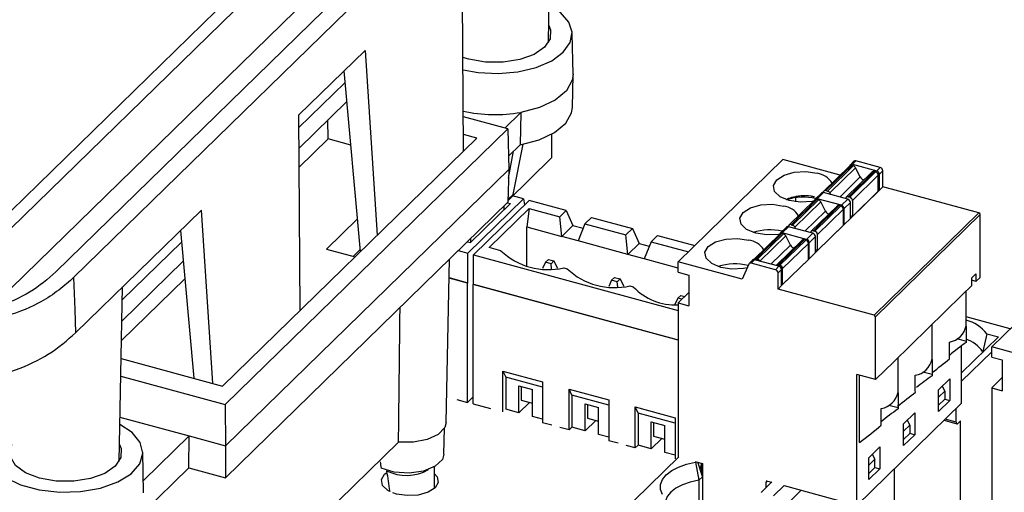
# Model space of a CAD drawing. Header units: millimetres. Extents: x 15 to 398, y 23 to 267.
# Tile 29 of 31: x 347 to 380, y 200 to 216. Entities that reach past the tile are written whole.
import ezdxf

# ---------------------------------------------------------------- set-up
doc = ezdxf.new("R2010")
doc.units = ezdxf.units.MM

msp = doc.modelspace()

# ---------------------------------------------------------------- linework, layer by layer
at = {"color": 7, "linetype": 'Continuous', "lineweight": 25}
for p, q in [((345.9575, 208.322), (362.4993, 224.4673)), ((362.6607, 224.0444), (346.2456, 208.0229)), ((364.3482, 222.7692), (348.3015, 207.1071)), ((364.9469, 222.5906), (348.8941, 206.9226)), ((346.3142, 206.0908), (362.7299, 222.1131)), ((364.7529, 214.7699), (364.8717, 220.6042)), ((361.9201, 211.1476), (361.8729, 217.6772)), ((365.5758, 213.7162), (365.548, 215.0768)), ((356.4052, 212.3406), (358.6278, 214.5099)), ((358.6278, 214.5099), (359.0341, 208.3308)), ((358.4725, 207.7827), (357.9273, 213.8262)), ((365.5536, 212.5996), (365.5758, 213.6881)), ((357.9627, 213.4339), (356.4083, 211.9168)), ((358.0201, 212.7976), (356.4132, 211.2293)), ((358.024, 212.7548), (357.9866, 212.765)), ((356.4052, 212.3406), (356.4524, 205.811)), ((357.3951, 211.5488), (357.3898, 212.1824)), ((363.3953, 211.8867), (361.9118, 212.2898)), ((363.2944, 211.9141), (363.829, 212.4359)), ((363.829, 212.4359), (363.8135, 211.3566)), ((353.9586, 202.6762), (363.3953, 211.8867)), ((363.3953, 211.8867), (363.4327, 210.5319)), ((362.3595, 211.5765), (353.8711, 203.2916)), ((357.3951, 211.5488), (356.4178, 210.5949)), ((358.1513, 211.3433), (357.3951, 211.5488)), ((362.3595, 211.5765), (361.9161, 211.697)), ((364.8698, 210.926), (364.8698, 211.7122)), ((363.4205, 210.9731), (363.8135, 211.3566)), ((363.5746, 209.6961), (363.9094, 211.3748)), ((363.4043, 209.4956), (364.8698, 210.926)), ((363.4247, 210.2402), (363.5891, 211.1377)), ((372.586, 210.8564), (369.0858, 207.44)), ((374.499, 210.3365), (372.586, 210.8564)), ((353.9702, 201.2961), (363.4327, 210.5319)), ((363.4327, 210.5319), (363.4028, 209.4385)), ((374.8187, 210.6486), (373.9554, 209.8059)), ((374.0252, 209.8201), (374.8886, 210.6627)), ((374.0745, 209.8067), (374.9379, 210.6494)), ((374.1511, 209.743), (375.0144, 210.5857)), ((374.8263, 210.667), (374.8184, 210.6483)), ((374.9562, 210.8005), (374.8395, 210.6866)), ((374.9379, 210.6494), (374.8886, 210.6627)), ((374.9094, 210.7008), (375.026, 210.8147)), ((374.9094, 210.7008), (375.7196, 210.4806)), ((375.1717, 210.279), (375.0144, 210.5857)), ((375.8362, 210.5945), (375.026, 210.8147)), ((375.7196, 210.4806), (375.8362, 210.5945)), ((375.5655, 210.4456), (374.7021, 209.603)), ((375.6353, 210.4598), (374.7719, 209.6171)), ((375.6846, 210.4464), (374.8212, 209.6037)), ((375.773, 210.3367), (374.9096, 209.494)), ((375.6846, 210.4464), (375.6353, 210.4598)), ((375.773, 209.8009), (375.773, 210.3367)), ((375.9247, 210.4847), (375.808, 210.3708)), ((375.808, 209.8351), (375.808, 210.3708)), ((375.9247, 209.949), (375.9247, 210.4847)), ((375.808, 209.8351), (375.9247, 209.949)), ((379.1307, 209.0776), (375.9247, 209.949)), ((362.0629, 207.728), (363.9216, 209.5421)), ((363.5746, 209.6961), (363.4053, 209.5309)), ((363.9216, 209.5421), (363.5542, 209.6419)), ((363.9216, 209.5421), (363.9557, 209.3412)), ((372.8585, 208.6813), (373.7219, 209.524)), ((373.0162, 209.4453), (373.0147, 209.5862)), ((373.6478, 209.5168), (373.64, 209.4981)), ((373.8711, 209.7414), (373.6611, 209.5365)), ((373.7711, 209.5106), (373.7219, 209.524)), ((373.941, 209.7556), (373.731, 209.5506)), ((374.5412, 209.3304), (373.731, 209.5506)), ((373.9368, 209.7566), (373.9368, 209.7584)), ((374.7512, 209.5354), (373.941, 209.7556)), ((374.0252, 209.8201), (374.0745, 209.8067)), ((374.1511, 209.743), (374.1776, 209.6913)), ((374.5412, 209.3304), (374.7512, 209.5354)), ((374.6688, 209.5578), (374.6953, 209.5951)), ((374.7719, 209.6171), (374.8212, 209.6037)), ((374.8396, 208.8899), (375.808, 209.8351)), ((375.773, 209.8009), (374.9096, 208.9582)), ((353.9609, 200.223), (363.4028, 209.4385)), ((363.4834, 209.3903), (362.1487, 208.0876)), ((362.2506, 207.677), (364.1092, 209.4911)), ((362.7786, 207.9164), (364.1133, 209.2191)), ((363.2714, 209.1834), (363.2714, 209.3103)), ((363.3817, 209.418), (363.4834, 209.3903)), ((364.1133, 209.2191), (364.0351, 208.6071)), ((365.3474, 209.1545), (364.1092, 209.4911)), ((364.1133, 209.2191), (365.1304, 208.9427)), ((373.652, 209.5098), (372.7886, 208.6671)), ((372.9077, 208.6679), (373.7711, 209.5106)), ((372.9843, 208.6042), (373.8477, 209.4469)), ((374.3987, 209.3069), (373.5353, 208.4642)), ((374.4686, 209.321), (373.6052, 208.4783)), ((374.5178, 209.3076), (373.6544, 208.465)), ((374.6063, 209.1979), (373.7429, 208.3552)), ((374.005, 209.1402), (373.8477, 209.4469)), ((374.5178, 209.3076), (374.4686, 209.321)), ((374.6063, 208.6622), (374.6063, 209.1979)), ((374.6296, 209.2207), (374.8396, 209.4256)), ((374.6296, 208.6849), (374.6296, 209.2207)), ((374.8396, 208.8899), (374.8396, 209.4256)), ((374.9096, 209.494), (374.9096, 208.9582)), ((348.9597, 205.0736), (353.1602, 209.1733)), ((353.541, 203.3813), (353.1602, 209.1733)), ((358.3736, 208.8788), (357.3368, 207.8668)), ((365.1304, 208.9427), (365.3474, 209.1545)), ((365.2003, 208.2904), (365.1304, 208.9427)), ((365.3474, 209.1545), (365.5737, 208.6548)), ((366.1876, 208.9262), (365.9706, 208.7144)), ((366.1876, 208.9262), (367.5585, 208.5536)), ((374.6296, 208.6849), (374.8396, 208.8899)), ((374.6296, 208.6849), (374.8396, 208.8899)), ((374.6296, 208.6849), (374.8396, 208.8899)), ((374.8396, 208.8899), (374.6296, 208.6849)), ((374.9096, 208.9582), (374.8396, 208.9773)), ((379.1749, 209.0228), (375.6747, 205.6065)), ((379.1749, 206.9227), (379.1749, 209.0228)), ((364.0351, 207.2986), (364.0351, 208.6071)), ((364.0351, 208.6071), (365.2003, 208.2904)), ((365.5737, 208.6548), (365.2003, 208.2904)), ((365.5737, 208.6548), (365.9108, 208.5632)), ((365.9706, 208.7144), (365.7443, 208.1426)), ((365.9706, 208.7144), (367.3414, 208.3418)), ((367.3414, 208.3418), (367.5585, 208.5536)), ((367.5585, 208.5536), (367.7847, 208.0539)), ((372.7044, 208.6027), (372.4944, 208.3977)), ((372.7742, 208.6168), (372.5642, 208.4118)), ((372.77, 208.6179), (372.77, 208.6196)), ((373.5844, 208.3966), (372.7742, 208.6168)), ((372.8585, 208.6813), (372.9077, 208.6679)), ((372.9843, 208.6042), (373.0108, 208.5525)), ((374.6063, 208.6622), (373.7429, 207.8195)), ((374.6296, 208.6849), (374.6063, 208.6913)), ((352.4596, 208.4896), (352.9048, 203.5542)), ((362.1513, 208.2171), (362.1513, 208.0901)), ((365.7443, 208.1426), (365.2003, 208.2904)), ((367.4114, 207.6895), (367.3414, 208.3418)), ((368.3987, 208.3253), (368.1816, 208.1134)), ((368.3987, 208.3253), (369.6456, 207.9864)), ((372.4853, 208.371), (371.6219, 207.5284)), ((371.6917, 207.5425), (372.5551, 208.3852)), ((371.741, 207.5291), (372.6044, 208.3718)), ((371.8176, 207.4654), (372.681, 208.3081)), ((372.4811, 208.378), (372.4733, 208.3594)), ((372.6044, 208.3718), (372.5551, 208.3852)), ((373.3744, 208.1916), (372.5642, 208.4118)), ((372.8382, 208.0014), (372.681, 208.3081)), ((373.3744, 208.1916), (373.5844, 208.3966)), ((373.4629, 208.0819), (373.6729, 208.2869)), ((373.5021, 208.419), (373.5286, 208.4563)), ((373.6052, 208.4783), (373.6544, 208.465)), ((373.6729, 207.7511), (373.6729, 208.2869)), ((373.7429, 207.8195), (373.7429, 208.3552)), ((352.495, 208.0973), (350.5195, 206.1691)), ((362.047, 208.1152), (362.1487, 208.0876)), ((363.1671, 207.8108), (362.7786, 207.9164)), ((367.4114, 207.6895), (365.7443, 208.1426)), ((367.4114, 207.6895), (367.7847, 208.0539)), ((367.7847, 208.0539), (368.1218, 207.9623)), ((368.1816, 208.1134), (367.9553, 207.5417)), ((368.1816, 208.1134), (369.4285, 207.7746)), ((373.232, 208.1681), (372.3686, 207.3254)), ((373.3018, 208.1823), (372.4385, 207.3396)), ((373.3511, 208.1689), (372.4877, 207.3262)), ((373.4395, 208.0591), (372.5762, 207.2164)), ((373.3511, 208.1689), (373.3018, 208.1823)), ((373.4395, 207.5234), (373.4395, 208.0591)), ((373.4629, 207.5462), (373.4629, 208.0819)), ((383.0603, 208.0171), (379.5601, 204.6008)), ((357.3368, 207.8668), (358.2925, 207.607)), ((358.4659, 207.8558), (358.2288, 207.6244)), ((361.7401, 207.8157), (362.0629, 207.728)), ((362.0629, 206.7422), (362.0629, 207.728)), ((362.2506, 207.677), (369.0858, 205.8193)), ((362.2506, 206.6912), (362.2506, 207.677)), ((367.9553, 207.5417), (367.4114, 207.6895)), ((369.0858, 207.2345), (367.9553, 207.5417)), ((371.6917, 207.5425), (371.741, 207.5291)), ((372.5411, 206.6465), (373.4629, 207.5462)), ((373.4629, 207.5462), (373.4395, 207.5525)), ((373.4629, 207.5462), (373.6729, 207.7511)), ((373.4629, 207.5462), (373.6729, 207.7511)), ((373.4629, 207.5462), (373.6729, 207.7511)), ((373.6729, 207.7511), (373.4629, 207.5462)), ((373.7429, 207.8195), (373.6729, 207.8385)), ((352.5524, 207.461), (350.5051, 205.4627)), ((361.3358, 202.0774), (361.4468, 207.5295)), ((364.6537, 207.4263), (364.5594, 207.2156)), ((364.6537, 207.4263), (364.7517, 207.522)), ((364.8395, 207.3758), (364.6537, 207.4263)), ((364.7517, 207.522), (364.9375, 207.4715)), ((364.9375, 207.4715), (364.8395, 207.3758)), ((364.8595, 207.2078), (364.8395, 207.3758)), ((365.0695, 207.2185), (364.9375, 207.4715)), ((365.2644, 207.2408), (365.3781, 207.2099)), ((369.0858, 207.0972), (369.0858, 207.44)), ((371.2305, 206.8571), (369.0858, 207.44)), ((371.4427, 207.3645), (371.2305, 206.8571)), ((371.5726, 207.4981), (371.456, 207.3842)), ((371.5258, 207.3983), (371.6425, 207.5122)), ((372.336, 207.1781), (371.5258, 207.3983)), ((372.4527, 207.292), (371.6425, 207.5122)), ((371.8176, 207.4654), (371.8181, 207.4645)), ((372.336, 207.1781), (372.4527, 207.292)), ((372.3614, 207.3168), (372.3619, 207.3175)), ((372.4385, 207.3396), (372.4877, 207.3262)), ((373.4395, 207.5234), (372.5762, 206.6807)), ((372.5762, 206.6807), (372.5762, 207.2164)), ((362.0513, 206.7309), (361.434, 206.8986)), ((361.4343, 206.9131), (362.0629, 206.7422)), ((366.8648, 206.8254), (366.9628, 206.921)), ((366.9628, 206.921), (367.1485, 206.8706)), ((369.0858, 207.0972), (369.4396, 207.001)), ((369.4396, 207.001), (369.4396, 205.9724)), ((372.4245, 207.0684), (372.5411, 207.1823)), ((372.4245, 206.5327), (372.4245, 207.0684)), ((372.5411, 206.6465), (372.5411, 207.1823)), ((378.8949, 206.9066), (379.0349, 207.0432)), ((378.8949, 206.6494), (378.8949, 206.9066)), ((379.0349, 207.0432), (379.0349, 206.7861)), ((379.1749, 206.9227), (379.0349, 206.7861)), ((350.4095, 200.7703), (350.5283, 206.6046)), ((352.6054, 206.8739), (350.4918, 204.811)), ((362.0513, 206.7309), (362.0629, 206.7422)), ((362.0513, 202.745), (362.0513, 206.7309)), ((362.2506, 206.6912), (362.2389, 206.6799)), ((362.2389, 202.694), (362.2389, 206.6799)), ((369.0858, 204.819), (362.2389, 206.6799)), ((362.2506, 206.6912), (369.0858, 204.8336)), ((366.8648, 206.8254), (366.7705, 206.6147)), ((367.0505, 206.7749), (366.8648, 206.8254)), ((367.1485, 206.8706), (367.0505, 206.7749)), ((367.0706, 206.6069), (367.0505, 206.7749)), ((367.2805, 206.6176), (367.1485, 206.8706)), ((367.4755, 206.6399), (367.5892, 206.609)), ((372.4245, 206.5327), (372.5411, 206.6465)), ((372.5762, 206.6807), (372.5411, 206.6902)), ((378.5624, 206.3249), (378.8949, 206.6494)), ((379.0349, 206.7861), (378.8949, 206.8241)), ((369.0758, 206.2245), (368.9815, 206.0138)), ((369.0758, 206.2245), (369.1738, 206.3201)), ((369.2086, 206.1884), (369.0758, 206.2245)), ((369.0858, 206.0686), (369.4396, 206.4139)), ((369.1738, 206.3201), (369.3066, 206.284)), ((377.4248, 205.2146), (378.5624, 206.3249)), ((378.7069, 205.2967), (378.7069, 206.4659)), ((369.0858, 206.0686), (369.0858, 200.9256)), ((369.0858, 206.0686), (369.4396, 205.9724)), ((375.6747, 203.5064), (375.6747, 205.6065)), ((380.1804, 205.2063), (378.7069, 205.6068)), ((377.5693, 204.1864), (377.5693, 205.3556)), ((378.7067, 205.287), (378.7067, 204.7921)), ((376.2873, 204.1042), (377.4248, 205.2146)), ((379.7867, 204.9304), (378.5558, 203.729)), ((379.3982, 205.036), (379.259, 204.4406)), ((379.3982, 205.036), (379.7867, 204.9304)), ((378.1467, 204.2455), (378.1467, 204.7598)), ((378.5558, 202.7194), (378.5558, 204.6364)), ((378.7067, 204.7921), (378.7068, 204.7461)), ((379.5601, 204.2579), (379.5601, 204.6008)), ((381.7048, 204.0179), (379.5601, 204.6008)), ((379.5601, 204.4332), (378.5558, 203.4531)), ((379.259, 204.4406), (379.2792, 204.435)), ((379.259, 204.4406), (379.259, 204.4153)), ((379.5601, 204.2579), (379.9138, 204.1617)), ((350.4796, 204.2133), (353.8711, 203.2916)), ((375.6747, 203.5064), (376.2873, 204.1042)), ((376.4317, 203.0761), (376.4317, 204.2453)), ((377.5692, 204.1767), (377.5692, 203.6818)), ((378.1488, 204.2015), (378.1467, 204.2455)), ((379.9138, 204.1617), (379.9138, 203.1331)), ((350.4676, 203.6249), (353.9586, 202.6762)), ((363.2339, 203.792), (364.5605, 203.4315)), ((363.2339, 202.4236), (363.2339, 203.792)), ((363.2339, 203.792), (363.3272, 203.5862)), ((375.6747, 203.5064), (375.0556, 203.6746)), ((375.0556, 199.3031), (375.0556, 203.6746)), ((375.1443, 201.404), (375.1443, 203.6505)), ((377.0091, 203.1352), (377.0091, 203.6495)), ((377.5692, 203.6818), (377.5692, 203.6358)), ((364.5605, 203.251), (363.3272, 203.5862)), ((363.3272, 203.5862), (363.3272, 202.5147)), ((363.765, 203.2958), (364.2161, 203.1732)), ((363.765, 202.3957), (363.765, 203.2958)), ((363.8467, 203.2736), (363.8467, 202.8183)), ((364.5605, 203.4315), (364.5605, 202.0631)), ((377.7858, 203.1679), (378.1591, 203.5323)), ((377.9066, 203.2857), (377.9915, 203.1201)), ((378.1591, 203.5323), (378.1591, 202.8037)), ((379.5601, 203.2293), (379.9138, 203.5746)), ((364.2161, 202.2731), (364.2161, 203.1732)), ((365.4449, 203.1911), (366.7716, 202.8305)), ((365.4449, 201.8227), (365.4449, 203.1911)), ((365.5383, 202.9853), (365.4449, 203.1911)), ((366.7716, 202.6501), (365.5383, 202.9853)), ((365.5383, 202.9853), (365.5383, 201.9138)), ((376.4316, 203.0664), (376.4316, 202.5715)), ((377.0113, 203.0912), (377.0091, 203.1352)), ((377.7858, 202.4393), (377.7858, 203.1679)), ((377.7858, 202.9194), (377.9915, 203.1201)), ((377.9915, 203.1201), (377.9915, 202.8484)), ((379.5601, 203.2293), (379.5601, 198.0863)), ((379.5601, 203.2293), (379.9138, 203.1331)), ((353.9586, 202.6762), (353.9702, 201.2961)), ((361.6975, 202.8412), (362.0513, 202.745)), ((362.2389, 202.9282), (362.0513, 202.745)), ((362.2389, 202.694), (362.8138, 202.5378)), ((364.1215, 202.7436), (363.765, 202.3957)), ((363.8467, 202.8183), (364.2161, 202.7179)), ((365.9761, 202.6948), (366.4271, 202.5723)), ((365.9761, 201.7948), (365.9761, 202.6948)), ((366.0577, 202.6726), (366.0577, 202.2174)), ((366.7716, 202.8305), (366.7716, 201.4621)), ((375.0556, 199.3031), (378.5558, 202.7194)), ((377.9915, 202.8484), (377.7858, 202.6477)), ((378.1591, 202.8037), (377.7858, 202.4393)), ((377.9915, 202.8492), (378.1591, 202.8037)), ((363.765, 202.3957), (363.3272, 202.5147)), ((366.4271, 201.6722), (366.4271, 202.5723)), ((367.656, 202.5902), (368.9826, 202.2296)), ((367.656, 201.2218), (367.656, 202.5902)), ((367.7493, 202.3843), (367.656, 202.5902)), ((368.9826, 202.0492), (367.7493, 202.3843)), ((367.7493, 202.3843), (367.7493, 201.3129)), ((375.8716, 202.0249), (375.8716, 202.5392)), ((376.4316, 202.5715), (376.4316, 202.5255)), ((376.6191, 202.0291), (376.9924, 202.3935)), ((376.9924, 202.3935), (376.9924, 201.6649)), ((378.3779, 202.0794), (378.3779, 202.5457)), ((350.4398, 202.2556), (352.7542, 201.6266)), ((364.5605, 202.1795), (364.2161, 202.2731)), ((364.8701, 201.9789), (364.5605, 202.0631)), ((366.3325, 202.1427), (365.9761, 201.7948)), ((366.0577, 202.2174), (366.4271, 202.117)), ((368.1871, 202.0939), (368.6382, 201.9713)), ((368.1871, 201.1939), (368.1871, 202.0939)), ((368.2688, 202.0717), (368.2688, 201.6165)), ((368.6382, 201.0713), (368.6382, 201.9713)), ((368.9826, 202.2296), (368.9826, 200.8612)), ((375.8737, 201.9809), (375.8716, 202.0249)), ((376.6191, 201.3005), (376.6191, 202.0291)), ((376.6191, 201.7806), (376.8247, 201.9814)), ((376.7398, 202.147), (376.8247, 201.9814)), ((376.8247, 201.9814), (376.8247, 201.7097)), ((377.9678, 202.1455), (378.3983, 202.0284)), ((378.5179, 202.1303), (378.4246, 202.0392)), ((378.5179, 198.4445), (378.5179, 202.1303)), ((351.2239, 200.1329), (352.7542, 201.6266)), ((352.745, 200.5534), (352.7542, 201.6266)), ((352.7542, 201.6266), (353.9702, 201.2961)), ((361.2599, 201.011), (361.2777, 201.8847)), ((365.4449, 201.8227), (365.1354, 201.9068)), ((365.5383, 201.9138), (365.4449, 201.8227)), ((365.9761, 201.7948), (365.5383, 201.9138)), ((366.7716, 201.5786), (366.4271, 201.6722)), ((376.8247, 201.7097), (376.6191, 201.5089)), ((376.9924, 201.6649), (376.6191, 201.3005)), ((376.8247, 201.7105), (376.9924, 201.6649)), ((353.9702, 201.2961), (353.9609, 200.223)), ((359.7473, 201.4163), (356.6853, 198.4277)), ((367.0811, 201.378), (366.7716, 201.4621)), ((367.656, 201.2218), (367.3464, 201.3059)), ((367.7493, 201.3129), (367.656, 201.2218)), ((368.1871, 201.1939), (367.7493, 201.3129)), ((368.5436, 201.5418), (368.1871, 201.1939)), ((368.2688, 201.6165), (368.6382, 201.5161)), ((351.2323, 199.7166), (351.2046, 201.0772)), ((368.9826, 200.9777), (368.6382, 201.0713)), ((375.4523, 200.8903), (375.8257, 201.2547)), ((375.5731, 201.0082), (375.658, 200.8426)), ((375.8257, 201.2547), (375.8257, 200.5261)), ((369.1079, 200.9294), (361.9384, 193.9317)), ((369.0858, 200.9256), (369.1, 200.9217)), ((369.6894, 200.7714), (369.6654, 200.7479)), ((369.6654, 200.7479), (369.7812, 200.1404)), ((369.6922, 200.7608), (369.9039, 200.7032)), ((369.9039, 200.2674), (369.7452, 200.7463)), ((369.8717, 200.712), (369.8717, 200.3646)), ((369.9039, 200.7032), (369.9039, 198.8748)), ((375.4523, 200.1617), (375.4523, 200.8903)), ((375.4523, 200.6418), (375.658, 200.8426)), ((375.658, 200.5709), (375.658, 200.8426)), ((351.2196, 199.0647), (352.745, 200.5534)), ((352.745, 200.5534), (353.9609, 200.223)), ((359.2816, 200.3452), (359.3554, 200.406)), ((360.9515, 199.8733), (360.9515, 200.5946)), ((375.658, 200.5709), (375.4523, 200.3701)), ((375.8257, 200.5261), (375.4523, 200.1617)), ((375.658, 200.5717), (375.8257, 200.5261)), ((376.3107, 198.7392), (376.3107, 200.5281)), ((369.9039, 200.2601), (369.7812, 200.1404)), ((369.7812, 200.1404), (369.7812, 197.7048)), ((372.2188, 200.0839), (371.863, 199.7367)), ((372.0265, 199.8962), (372.0265, 200.0835)), ((372.0434, 200.1218), (372.2109, 200.0762)), ((372.6301, 199.9721), (372.2744, 199.6249)), ((373.1997, 199.8075), (372.3443, 198.9726)), ((372.6328, 199.9616), (375.0556, 199.3031))]:
    msp.add_line(p, q, dxfattribs=at)
at = {"color": 8, "linetype": 'Continuous', "lineweight": 25}
for p, q in [((374.4842, 209.608), (375.1717, 210.279)), ((373.3175, 208.4692), (374.005, 209.1402)), ((372.1857, 207.3646), (372.8382, 208.0014)), ((378.4015, 204.8751), (378.7067, 204.7921)), ((377.2639, 203.7648), (377.5692, 203.6818)), ((376.1264, 202.6545), (376.4316, 202.5715)), ((378.3779, 202.0794), (378.0042, 202.181)), ((372.0608, 200.117), (372.0265, 200.0835))]:
    msp.add_line(p, q, dxfattribs=at)
at = {"color": 7, "linetype": 'Continuous', "lineweight": 25, "flags": 128}
for points in [[(361.9005, 213.8566), (362.4009, 213.7694), (363.0704, 213.7373), (363.7332, 213.7955), (364.3442, 213.9401), (364.8617, 214.1612), (365.2505, 214.4438), (365.484, 214.7686), (365.5463, 215.1134), (365.4333, 215.4548), (365.1525, 215.7695), (364.7782, 216.009)], [(364.7645, 215.3366), (364.8226, 215.1999), (364.8142, 214.8987), (364.6256, 214.6136), (364.2751, 214.3725), (363.7971, 214.199), (363.2384, 214.11), (362.6536, 214.1143), (362.1, 214.2115), (361.8975, 214.2753)], [(365.5758, 213.7162), (365.5493, 213.5108), (365.3536, 213.16), (364.9814, 212.8493), (364.4603, 212.6018), (363.829, 212.4359)], [(363.8135, 211.3566), (364.4418, 211.5205), (364.9607, 211.7657), (365.3316, 212.074), (365.5269, 212.4225), (365.5536, 212.5996)], [(373.6006, 209.4597), (373.5583, 209.4524), (373.1702, 209.4316), (372.7962, 209.4889), (372.4933, 209.6156), (372.3076, 209.7923), (372.2672, 209.9922), (372.3785, 210.1848), (372.6244, 210.3408), (372.9676, 210.4365), (373.3557, 210.4573), (373.7296, 210.4), (373.7296, 210.4)], [(372.4759, 208.3656), (372.4382, 208.3592), (372.0502, 208.3384), (371.6762, 208.3957), (371.3732, 208.5224), (371.1875, 208.6991), (371.1472, 208.899), (371.2585, 209.0916), (371.5044, 209.2476), (371.8475, 209.3433), (372.2356, 209.364), (372.6096, 209.3067), (372.6096, 209.3067)], [(375.6305, 205.6613), (377.5906, 207.5745), (379.1307, 209.0776)], [(373.6729, 207.7511), (374.2087, 208.2741), (374.6296, 208.6849)], [(371.3924, 207.2441), (371.2715, 207.2204), (370.8834, 207.1996), (370.5094, 207.2569), (370.2065, 207.3836), (370.0208, 207.5603), (369.9804, 207.7602), (370.0917, 207.9528), (370.3376, 208.1088), (370.6808, 208.2045), (371.0689, 208.2253), (371.4428, 208.168), (371.4428, 208.168)], [(348.8941, 206.9226), (348.9324, 205.8432), (348.9597, 205.0736)], [(375.6305, 205.6613), (373.8351, 206.1493), (372.4245, 206.5327)], [(346.0555, 201.1198), (346.0743, 200.8937), (346.2576, 200.5454), (346.6163, 200.2354), (347.1239, 199.9867), (347.7428, 199.8177), (348.4273, 199.7408), (349.1267, 199.7617), (349.7893, 199.8789), (350.366, 200.0837), (350.8143, 200.361), (351.1009, 200.6903), (351.2046, 201.0471), (351.1178, 201.4052), (350.8469, 201.7379), (350.4347, 202.0093)], [(361.3358, 202.0774), (361.2896, 201.9058), (361.0724, 201.6763), (360.7064, 201.5039), (360.2431, 201.413), (359.7473, 201.4163)], [(378.3779, 202.0794), (378.3788, 202.0635), (378.3815, 202.0501), (378.3858, 202.0395), (378.3916, 202.0321), (378.3986, 202.0284), (378.4067, 202.0283), (378.4155, 202.032), (378.4246, 202.0392)], [(350.4211, 201.337), (350.4792, 201.2003), (350.4708, 200.8991), (350.2821, 200.614), (349.9317, 200.3729), (349.4537, 200.1994), (348.8949, 200.1104), (348.3102, 200.1147), (347.7566, 200.2119), (347.2885, 200.3924), (346.9515, 200.6386), (346.7788, 200.9263), (346.7872, 201.2275), (346.8369, 201.337)], [(361.2599, 201.011), (361.2107, 200.8387), (360.9753, 200.609), (360.5825, 200.4459), (360.0966, 200.3763), (359.5968, 200.4114), (359.1648, 200.5454)], [(368.5586, 199.6676), (368.4997, 199.8331), (368.5027, 200.0014), (368.5676, 200.1663), (368.6919, 200.3219), (368.8711, 200.4626), (369.0989, 200.5832), (369.3668, 200.6795), (369.6654, 200.7479)], [(369.8717, 200.7012), (369.833, 200.5786), (369.8276, 200.5121)], [(359.4508, 199.7693), (359.391, 199.8031), (359.2141, 199.9714), (359.1757, 200.1618), (359.2816, 200.3452)], [(360.9515, 200.3593), (361.0341, 200.2612), (361.0725, 200.0708), (360.9665, 199.8873), (360.7322, 199.7387), (360.4054, 199.6476), (360.0357, 199.6278), (359.6795, 199.6824), (359.5572, 199.722)], [(369.7812, 200.1404), (369.4924, 200.0808), (369.2325, 199.9926), (369.0121, 199.8795), (368.84, 199.7459), (368.7231, 199.5974), (368.6662, 199.4398), (368.6608, 199.3734)]]:
    msp.add_lwpolyline(points, dxfattribs=at)
at = {"color": 7, "linetype": 'Continuous', "lineweight": 25}
for centre, radius, start, end in [((362.9746, 217.2523), 4.8916, 257.43495, 280.05947), ((374.8658, 210.596), 0.0706, 71.12561, 131.78412), ((374.8863, 210.6385), 0.0664, 69.65332, 154.62674), ((374.9021, 210.5284), 0.1261, 27.00524, 73.51834), ((375.0034, 210.7468), 0.0716, 71.58704, 131.32268), ((375.8035, 210.4775), 0.1214, 3.39036, 74.33583), ((373.6375, 209.71), 0.6961, 31.57701, 82.39423), ((375.3368, 210.361), 0.1843, 206.41066, 256.83332), ((375.6125, 210.3931), 0.0705, 71.0863, 131.82342), ((375.6518, 210.3295), 0.1214, 3.39036, 74.33583), ((375.6868, 210.3636), 0.1214, 3.39036, 74.33583), ((373.2657, 207.7774), 1.8256, 76.87025, 107.7756), ((373.7079, 209.4883), 0.0664, 69.65332, 154.62674), ((373.699, 209.4572), 0.0705, 71.11997, 131.79222), ((373.9184, 209.6877), 0.0716, 71.58704, 131.32268), ((374.0018, 209.7594), 0.065, 68.86224, 180.9237), ((374.0387, 209.6857), 0.1261, 27.00524, 73.51834), ((374.7491, 209.5522), 0.0688, 70.64575, 141.46441), ((374.7184, 209.4185), 0.1214, 3.39036, 74.33583), ((374.7884, 209.4868), 0.1214, 3.39036, 74.33583), ((372.5174, 208.6167), 0.6962, 31.57916, 82.39208), ((373.7353, 209.3896), 0.1261, 27.00524, 73.51834), ((374.4457, 209.2544), 0.0705, 71.0863, 131.82342), ((374.485, 209.1907), 0.1214, 3.39053, 74.33565), ((374.5084, 209.2135), 0.1214, 3.39036, 74.33583), ((374.17, 209.2222), 0.1843, 206.40854, 256.83544), ((379.1143, 209.0192), 0.0607, 3.38866, 74.33753), ((372.7516, 208.5489), 0.0715, 71.58371, 131.32848), ((372.835, 208.6206), 0.065, 68.85966, 180.9235), ((372.8719, 208.5469), 0.1261, 27.00524, 73.51834), ((372.1455, 206.6873), 1.8226, 76.84433, 107.8014), ((372.5411, 208.3496), 0.0664, 69.65086, 154.62655), ((372.5323, 208.3184), 0.0705, 71.11763, 131.7921), ((372.5686, 208.2509), 0.1261, 27.00593, 73.51765), ((373.5824, 208.4134), 0.0688, 70.64737, 141.46279), ((373.5517, 208.2797), 0.1214, 3.39053, 74.33565), ((373.6217, 208.348), 0.1214, 3.39053, 74.33565), ((371.3507, 207.4779), 0.6962, 31.57959, 82.3914), ((373.0033, 208.0834), 0.1843, 206.40851, 256.83547), ((373.279, 208.1156), 0.0705, 71.08822, 131.82151), ((373.3183, 208.0519), 0.1214, 3.39053, 74.33565), ((373.3416, 208.0747), 0.1214, 3.39053, 74.33565), ((364.7408, 209.4578), 2.278, 226.30271, 283.28829), ((371.6688, 207.4789), 0.0676, 70.20073, 147.49044), ((370.9785, 205.5507), 1.8204, 75.88275, 107.81412), ((371.5027, 207.3361), 0.0664, 69.65285, 154.62456), ((371.6199, 207.4443), 0.0715, 71.58139, 131.32833), ((371.7052, 207.4082), 0.1261, 27.00593, 73.51765), ((372.4157, 207.2747), 0.0688, 70.64834, 141.46181), ((372.4199, 207.1751), 0.1214, 3.39053, 74.33565), ((372.4549, 207.2092), 0.1214, 3.39053, 74.33565), ((366.9519, 208.8569), 2.278, 226.30265, 283.28832), ((372.3032, 207.0612), 0.1214, 3.39056, 74.33399), ((368.9794, 207.9071), 1.9021, 223.03709, 273.20543), ((375.6141, 205.6029), 0.0607, 3.38871, 74.33421), ((378.0376, 205.4318), 0.6807, 279.21999, 349.39007), ((378.3428, 204.2002), 1.3462, 38.37613, 74.31164), ((378.3463, 203.8001), 1.1149, 35.05842, 71.13973), ((376.9, 204.3215), 0.6808, 279.22062, 349.38988), ((375.7625, 203.2112), 0.6808, 279.22099, 349.38908), ((372.0746, 200.0851), 0.0482, 130.43803, 181.92672)]:
    msp.add_arc(centre, radius, start, end, dxfattribs=at)
at = {"color": 8, "linetype": 'Continuous', "lineweight": 25}
msp.add_arc((360.0083, 201.8136), 1.5085, 244.04793, 299.2651, dxfattribs=at)
at = {"color": 7, "linetype": 'Continuous', "lineweight": 25}
for centre, major_axis, ratio, start_param, end_param in [((378.4739, 204.506), (0.5991, 0.458), 0.0728064, 1.1167094, 2.0920953), ((377.4569, 203.7967), (1.2481, 0.9541), 0.0728064, 4.7467374, 5.2434486), ((377.3364, 203.3957), (0.5991, 0.458), 0.0728064, 1.1167094, 2.0167425), ((376.3193, 202.6864), (1.2481, 0.9541), 0.0728064, 4.7313333, 5.2434486), ((376.1988, 202.2854), (0.5991, 0.458), 0.0728064, 1.1167094, 2.0920953), ((375.1817, 201.5761), (1.2481, 0.9541), 0.0728064, 4.6268343, 5.2434486), ((359.9042, 200.077), (-1.0429, 6.2912), 0.1028054, 1.444625, 1.479243), ((360.0117, 199.4566), (-0.7975, 4.8129), 0.1033077, 1.3442706, 1.4886748)]:
    msp.add_ellipse(centre, major_axis=major_axis, ratio=ratio, start_param=start_param, end_param=end_param, dxfattribs=at)
for points, knots in [([(372.6911, 209.529), (372.7531, 209.5551), (372.8513, 209.5962), (372.9704, 209.6172), (373.0142, 209.6249)], [0, 0, 0, 0, 0.63201478, 1, 1, 1, 1]), ([(373.6376, 209.6117), (373.6006, 209.6204), (373.4633, 209.6523), (373.241, 209.6526), (373.0745, 209.6322), (373.0142, 209.6249)], [0, 0, 0, 0, 0.1908398, 0.7074238, 1, 1, 1, 1]), ([(348.8941, 206.9226), (348.8774, 206.9071), (348.7008, 206.7438), (348.3443, 206.439), (347.6077, 205.9647), (346.7562, 205.6356), (345.625, 205.3997), (344.4058, 205.3247), (342.8595, 205.4924), (341.9198, 205.7456), (341.4358, 205.8761)], [0, 0, 0, 0, 0.0116435, 0.1226556, 0.2333715, 0.4117773, 0.4791595, 0.6497683, 0.819596, 1, 1, 1, 1]), ([(348.3015, 207.1071), (348.0328, 206.8702), (347.5202, 206.4184), (346.6473, 206.0328), (345.7459, 205.798), (344.7996, 205.6832), (343.6278, 205.7538), (342.6106, 205.9418), (342.0312, 206.1004), (341.741, 206.1798)], [0, 0, 0, 0, 0.2032047, 0.387644, 0.4342814, 0.5944214, 0.7540188, 0.8768103, 1, 1, 1, 1]), ([(359.7473, 201.4163), (359.7554, 202.151), (359.7719, 203.6519), (359.7893, 205.1537), (359.7981, 205.9203)], [0, 0, 0, 0, 0.48950714, 1, 1, 1, 1]), ([(342.1001, 203.6992), (342.4193, 203.6358), (343.0572, 203.5092), (344.2329, 203.4045), (345.6038, 203.4606), (346.9905, 203.7977), (348.1439, 204.3551), (348.6774, 204.8249), (348.9597, 205.0736)], [0, 0, 0, 0, 0.1245203, 0.2487521, 0.4322815, 0.6161937, 0.7969212, 1, 1, 1, 1])]:
    msp.add_open_spline(points, degree=3, knots=knots, dxfattribs=at)

doc.saveas('drawing.dxf')
